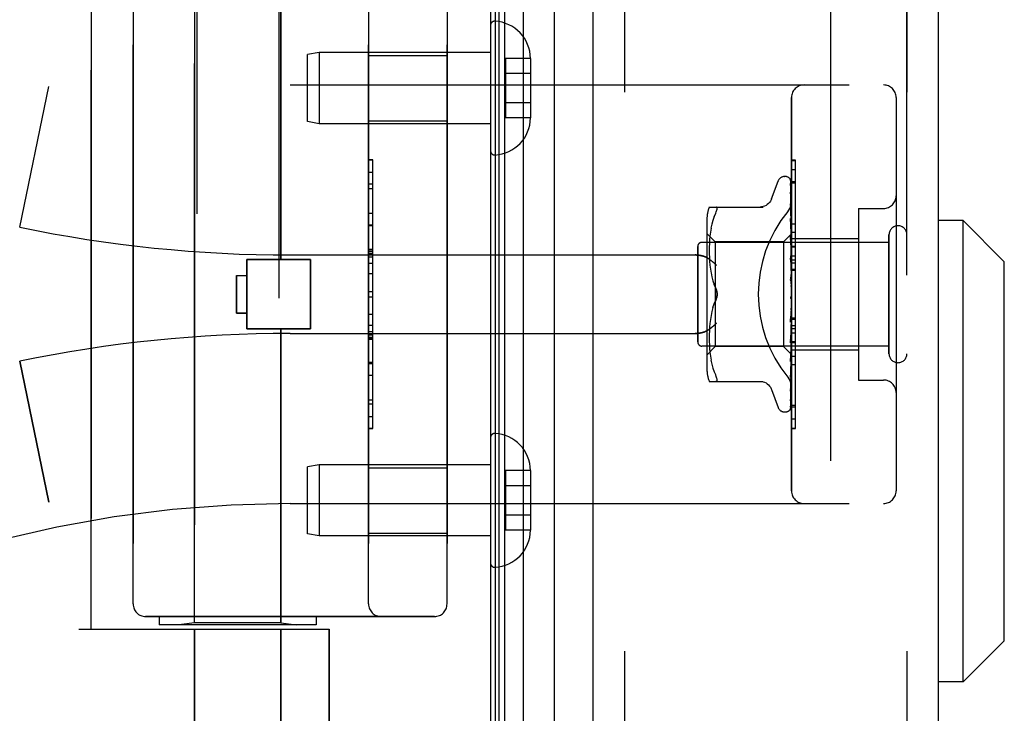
# Model space of a CAD drawing. Header units: inches. Extents: x 0 to 243, y 0 to 157.
# Tile 128 of 256: x 26.25 to 28.6, y 107.2 to 108.85. Entities that reach past the tile are written whole.
import ezdxf

# ---------------------------------------------------------------- set-up
doc = ezdxf.new("R2010")
doc.units = ezdxf.units.IN
doc.header["$LTSCALE"] = 13.357143
doc.header["$MEASUREMENT"] = 0
doc.linetypes.add('HIDDEN', pattern=[0.2, 0.1, -0.1])
doc.layers.get('0').update_dxf_attribs({"linetype": 'CONTINUOUS'})
for name, color, linetype in [('DEFAULT_2', 8, 'HIDDEN'), ('LEFTHAND_DOOR_ASSEMBLY', 7, 'CONTINUOUS'), ('RIGHTHAND_DOOR_ASSEMBLY', 7, 'CONTINUOUS')]:
    doc.layers.add(name, color=color, linetype=linetype)

msp = doc.modelspace()

# ---------------------------------------------------------------- linework, layer by layer
at = {"color": 3, "linetype": 'Continuous'}
msp.add_line((27.3737, 112.9674), (27.3737, 41.1754), dxfattribs=at)
at = {"layer": 'DEFAULT_2', "color": 8, "linetype": 'HIDDEN'}
msp.add_line((28.1862, 111.8059), (28.1862, 42.337), dxfattribs=at)
at = {"layer": 'LEFTHAND_DOOR_ASSEMBLY', "color": 7, "linetype": 'Continuous'}
for p, q in [((27.4514, 112.7368), (27.4514, 41.4061)), ((27.3856, 41.4241), (27.3856, 112.7187)), ((27.3944, 41.4218), (27.3944, 112.7211)), ((27.4081, 41.415), (27.4081, 112.7279)), ((27.5266, 41.4345), (27.5266, 112.7084)), ((28.5028, 108.3726), (28.4437, 108.3726)), ((28.5028, 107.2703), (28.5028, 108.3726)), ((28.6012, 108.2742), (28.5028, 108.3726)), ((28.6012, 107.3687), (28.6012, 108.2742)), ((28.6012, 107.3687), (28.5028, 107.2703)), ((28.5028, 107.2703), (28.4437, 107.2703))]:
    msp.add_line(p, q, dxfattribs=at)
at = {"layer": 'LEFTHAND_DOOR_ASSEMBLY', "color": 3, "linetype": 'Continuous'}
for p, q in [((27.6187, 41.4564), (27.6187, 112.6864)), ((28.4437, 41.4564), (28.4437, 112.6864))]:
    msp.add_line(p, q, dxfattribs=at)
at = {"layer": 'LEFTHAND_DOOR_ASSEMBLY', "color": 8, "linetype": 'HIDDEN'}
for p, q in [((27.6937, 112.6864), (27.6937, 41.4564)), ((28.3687, 41.4564), (28.3687, 112.6864)), ((26.6717, 109.7244), (26.6717, 106.8764)), ((26.8677, 109.523), (26.8677, 106.8764)), ((26.4197, 107.3964), (26.4197, 108.9964)), ((26.6667, 107.4117), (26.6667, 108.9812)), ((26.8727, 108.2794), (26.8727, 108.9812)), ((26.5197, 108.9364), (26.5197, 107.4564)), ((27.0822, 107.4564), (27.0822, 108.9364)), ((27.2697, 108.9364), (27.2697, 107.4564)), ((27.3737, 108.8388), (27.3737, 108.5391)), ((26.9646, 108.7739), (26.9362, 108.7689)), ((26.9362, 108.6089), (26.9362, 108.7689)), ((26.9646, 108.7739), (26.9646, 108.6039)), ((27.3737, 108.7739), (26.9646, 108.7739)), ((27.0822, 108.7669), (27.2697, 108.7669)), ((27.4092, 108.76), (27.4092, 108.6179)), ((27.4692, 108.76), (27.4092, 108.76)), ((27.4692, 108.76), (27.4692, 108.7589)), ((27.4692, 108.7589), (27.4692, 108.619)), ((27.4692, 108.7239), (27.4092, 108.7239)), ((26.2487, 108.3565), (26.3185, 108.6931)), ((26.8947, 108.6964), (28.3127, 108.6964)), ((28.0927, 107.7264), (28.0927, 108.6664)), ((28.3427, 108.6664), (28.3427, 107.7264)), ((27.4692, 108.6539), (27.4092, 108.6539)), ((27.4692, 108.6179), (27.4092, 108.6179)), ((27.4692, 108.619), (27.4692, 108.6179)), ((26.9646, 108.6039), (26.9362, 108.6089)), ((27.3737, 108.6039), (26.9646, 108.6039)), ((27.0822, 108.6109), (27.2697, 108.6109)), ((27.0922, 108.5174), (27.0822, 108.5174)), ((27.0822, 108.5172), (27.0922, 108.5172)), ((27.0922, 107.8755), (27.0922, 108.5174)), ((28.0762, 108.4777), (28.0771, 108.4777)), ((28.0927, 108.4942), (28.1027, 108.4942)), ((28.1027, 108.0835), (28.1027, 108.4942)), ((27.0922, 108.4591), (27.0822, 108.4591)), ((28.0452, 108.4244), (28.0606, 108.4667)), ((28.0901, 108.4681), (28.0919, 108.3392)), ((28.0901, 108.4589), (28.0919, 108.3342)), ((28.0901, 108.4571), (28.0919, 108.334)), ((28.0927, 108.4658), (28.1027, 108.4658)), ((27.0822, 108.4489), (27.0922, 108.4489)), ((28.09, 108.4406), (28.0901, 108.4401)), ((28.0901, 108.4401), (28.0919, 108.3241)), ((28.0901, 108.4373), (28.0919, 108.3238)), ((27.8962, 108.4048), (28.0254, 108.4048)), ((27.9116, 108.4048), (27.9129, 108.4046)), ((28.0901, 108.4127), (28.0901, 108.4126)), ((28.0908, 108.4066), (28.0901, 108.4127)), ((28.0901, 108.4126), (28.0919, 108.3093)), ((28.0901, 108.4085), (28.0901, 108.4088)), ((28.0901, 108.4087), (28.0919, 108.309)), ((28.0917, 108.3995), (28.0908, 108.4066)), ((27.0822, 108.3901), (27.0922, 108.3901)), ((27.908, 108.3818), (27.905, 108.3729)), ((27.908, 108.3817), (27.9116, 108.3902)), ((28.2527, 108.4014), (28.2527, 107.9914)), ((28.2527, 108.4014), (28.3127, 108.4014)), ((27.0922, 108.3598), (27.0822, 108.3598)), ((27.8907, 108.376), (27.8907, 108.0169)), ((27.9025, 108.3636), (27.9004, 108.354)), ((27.905, 108.3729), (27.9024, 108.3635)), ((28.0901, 108.3772), (28.0919, 108.2905)), ((28.0901, 108.3771), (28.0901, 108.3772)), ((28.0913, 108.3658), (28.0901, 108.3771)), ((28.0901, 108.3725), (28.0919, 108.2901)), ((28.0921, 108.3578), (28.0913, 108.3658)), ((28.0927, 108.3515), (28.0921, 108.3578)), ((27.9107, 108.3217), (27.8907, 108.3417)), ((27.8978, 108.3351), (27.8971, 108.3261)), ((27.8989, 108.3445), (27.8978, 108.3351)), ((27.9005, 108.354), (27.8989, 108.3444)), ((28.0927, 108.3407), (28.0737, 108.3217)), ((28.0901, 108.3353), (28.0919, 108.2683)), ((28.0901, 108.3351), (28.0901, 108.3353)), ((28.0917, 108.3181), (28.0901, 108.3351)), ((28.0919, 108.3392), (28.092, 108.3393)), ((28.0919, 108.3393), (28.092, 108.3393)), ((28.0919, 108.334), (28.092, 108.3342)), ((28.0919, 108.3342), (28.092, 108.334)), ((28.0927, 108.3372), (28.092, 108.3342)), ((28.0927, 108.332), (28.092, 108.334)), ((28.0927, 108.3445), (28.1027, 108.3445)), ((28.3257, 108.0544), (28.3257, 108.3384)), ((27.8687, 108.0824), (27.8687, 108.3104)), ((28.3257, 108.3204), (27.8787, 108.3204)), ((27.8963, 108.3092), (27.8962, 108.3008)), ((27.8966, 108.3176), (27.8963, 108.3091)), ((27.8971, 108.3262), (27.8966, 108.3175)), ((27.9107, 108.3217), (27.9107, 108.1964)), ((28.0737, 108.3217), (27.9107, 108.3217)), ((28.0737, 108.3217), (28.0737, 108.0712)), ((28.0901, 108.3299), (28.0919, 108.2678)), ((28.0927, 108.307), (28.0917, 108.3181)), ((28.0919, 108.3238), (28.092, 108.3241)), ((28.0919, 108.3241), (28.092, 108.3239)), ((28.0919, 108.309), (28.092, 108.3094)), ((28.0919, 108.3093), (28.092, 108.3091)), ((28.0927, 108.3286), (28.092, 108.3241)), ((28.0927, 108.3202), (28.092, 108.3239)), ((28.0927, 108.3153), (28.092, 108.3094)), ((28.0927, 108.304), (28.092, 108.3091)), ((28.0927, 108.3294), (28.2527, 108.3294)), ((26.8947, 108.2902), (27.8623, 108.2902)), ((27.0922, 108.3032), (27.0822, 108.3032)), ((27.0922, 108.3031), (27.0822, 108.3031)), ((27.0822, 108.3028), (27.0922, 108.3028)), ((27.8962, 108.301), (27.8963, 108.2924)), ((27.8963, 108.2926), (27.8966, 108.2838)), ((28.0901, 108.2881), (28.0901, 108.2883)), ((28.0901, 108.2883), (28.0919, 108.2434)), ((28.0901, 108.2881), (28.0927, 108.2585)), ((28.0919, 108.2901), (28.092, 108.2906)), ((28.0919, 108.2905), (28.092, 108.2902)), ((28.0927, 108.2976), (28.092, 108.2906)), ((28.0927, 108.2838), (28.092, 108.2902)), ((28.0927, 108.2884), (28.1027, 108.2884)), ((26.7917, 108.1134), (26.7917, 108.2794)), ((26.7917, 108.2794), (26.9437, 108.2794)), ((26.9437, 108.1134), (26.9437, 108.2794)), ((27.8966, 108.284), (27.8971, 108.2749)), ((27.8971, 108.2751), (27.8979, 108.2658)), ((27.8979, 108.266), (27.899, 108.2565)), ((28.0901, 108.2823), (28.0919, 108.2429)), ((28.0919, 108.2682), (28.092, 108.2684)), ((28.0919, 108.2683), (28.092, 108.268)), ((28.0919, 108.2678), (28.0919, 108.2682)), ((28.0927, 108.2764), (28.092, 108.2684)), ((28.0927, 108.2605), (28.092, 108.268)), ((28.0927, 108.2783), (28.1027, 108.2783)), ((28.0927, 108.2711), (28.1027, 108.2711)), ((26.7667, 108.2414), (26.7667, 108.1514)), ((26.7667, 108.2414), (26.7917, 108.2414)), ((27.0922, 108.2449), (27.0822, 108.2449)), ((27.899, 108.2566), (27.9005, 108.2471)), ((27.9005, 108.2472), (27.9024, 108.2377)), ((27.9024, 108.2378), (27.9049, 108.2285)), ((28.0901, 108.2378), (28.0927, 108.2079)), ((28.0919, 108.2429), (28.092, 108.2436)), ((28.0919, 108.2434), (28.092, 108.2431)), ((28.0927, 108.2522), (28.092, 108.2436)), ((28.0927, 108.2349), (28.092, 108.2431)), ((28.0927, 108.2561), (28.1027, 108.2561)), ((27.9049, 108.2285), (27.908, 108.2196)), ((27.9116, 108.211), (27.908, 108.2196)), ((28.0901, 108.2313), (28.0911, 108.2233)), ((28.0927, 108.226), (28.092, 108.2171)), ((27.0822, 108.2027), (27.0922, 108.2027)), ((27.9107, 108.1964), (27.9107, 108.0712)), ((28.092, 108.1911), (28.0912, 108.1902)), ((28.0919, 108.1911), (28.092, 108.1912)), ((28.0919, 108.191), (28.0919, 108.1911)), ((28.0927, 108.1987), (28.092, 108.1899)), ((28.0927, 108.1929), (28.0925, 108.1925)), ((27.9116, 108.1819), (27.908, 108.1733)), ((28.0927, 108.1805), (28.092, 108.1894)), ((28.0927, 108.1714), (28.092, 108.1629)), ((26.7667, 108.1514), (26.7917, 108.1514)), ((27.9005, 108.1458), (27.899, 108.1363)), ((27.9024, 108.1552), (27.9005, 108.1457)), ((27.9049, 108.1644), (27.9024, 108.1551)), ((28.0919, 108.1633), (28.0901, 108.1357)), ((28.0919, 108.1627), (28.0901, 108.1295)), ((28.0901, 108.1297), (28.0927, 108.1595)), ((28.0919, 108.1633), (28.092, 108.1624)), ((28.0919, 108.1627), (28.092, 108.1629)), ((28.0927, 108.1536), (28.092, 108.1624)), ((28.0927, 108.145), (28.092, 108.1371)), ((27.0822, 108.1226), (27.0922, 108.1226)), ((27.8979, 108.1271), (27.8971, 108.1178)), ((27.899, 108.1364), (27.8979, 108.1269)), ((28.0919, 108.1373), (28.0901, 108.0863)), ((28.0919, 108.1368), (28.0901, 108.0805)), ((28.0901, 108.1295), (28.0901, 108.1297)), ((28.0919, 108.1373), (28.092, 108.1366)), ((28.0919, 108.1368), (28.092, 108.1371)), ((28.0927, 108.1283), (28.092, 108.1366)), ((28.0927, 108.1204), (28.092, 108.1134)), ((28.0927, 108.1398), (28.1027, 108.1398)), ((26.7917, 108.1134), (26.9437, 108.1134)), ((26.8727, 107.4117), (26.8727, 108.1134)), ((26.8947, 108.1027), (27.8623, 108.1027)), ((27.0822, 108.107), (27.0922, 108.107)), ((27.0822, 108.0994), (27.0922, 108.0994)), ((27.8963, 108.1005), (27.8962, 108.0919)), ((27.8966, 108.1091), (27.8963, 108.1003)), ((27.8971, 108.118), (27.8966, 108.1089)), ((28.0919, 108.1136), (28.0901, 108.041)), ((28.0919, 108.1131), (28.0901, 108.0359)), ((28.0901, 108.0808), (28.0927, 108.1097)), ((28.0919, 108.1136), (28.092, 108.113)), ((28.0919, 108.1131), (28.092, 108.1134)), ((28.0927, 108.1055), (28.092, 108.113)), ((28.0927, 108.0986), (28.092, 108.0928)), ((27.0822, 108.094), (27.0922, 108.094)), ((27.0822, 108.0892), (27.0922, 108.0892)), ((27.8962, 108.0921), (27.8963, 108.0837)), ((27.8963, 108.0838), (27.8966, 108.0753)), ((27.8966, 108.0754), (27.8971, 108.0667)), ((28.0919, 108.0929), (28.0901, 108.0014)), ((28.0919, 108.0925), (28.0901, 107.9971)), ((28.0901, 108.0805), (28.0901, 108.0808)), ((28.0919, 108.0759), (28.0901, 107.9689)), ((28.0919, 108.0756), (28.0901, 107.9655)), ((28.0919, 108.0929), (28.092, 108.0924)), ((28.0919, 108.0925), (28.092, 108.0928)), ((28.0919, 108.0756), (28.092, 108.0759)), ((28.0919, 108.0759), (28.092, 108.0756)), ((28.0927, 108.0859), (28.092, 108.0924)), ((28.0927, 108.0803), (28.092, 108.0759)), ((28.0927, 108.0704), (28.092, 108.0756)), ((28.0927, 108.0835), (28.1027, 108.0835)), ((28.1027, 108.0831), (28.0927, 108.0831)), ((28.0927, 108.0815), (28.1027, 108.0815)), ((28.1027, 107.8758), (28.1027, 108.0831)), ((28.3257, 108.0724), (27.8787, 108.0724)), ((27.9107, 108.0712), (27.8907, 108.0512)), ((27.8971, 108.0668), (27.8978, 108.0578)), ((27.8978, 108.0578), (27.8989, 108.0484)), ((28.0737, 108.0712), (27.9107, 108.0712)), ((28.092, 108.053), (28.0737, 108.0712)), ((28.0919, 108.0634), (28.0901, 107.9446)), ((28.0919, 108.0632), (28.0901, 107.9423)), ((28.0919, 108.0556), (28.0901, 107.9282)), ((28.0917, 108.0523), (28.0927, 108.0631)), ((28.0919, 108.0634), (28.092, 108.0631)), ((28.0919, 108.0632), (28.092, 108.0633)), ((28.0919, 108.0555), (28.092, 108.0556)), ((28.0919, 108.0556), (28.092, 108.0555)), ((28.0927, 108.0522), (28.0919, 108.053)), ((28.0919, 108.053), (28.092, 108.053)), ((28.0927, 108.0662), (28.092, 108.0633)), ((28.0927, 108.0594), (28.092, 108.0631)), ((28.0927, 108.0534), (28.092, 108.0555)), ((28.0927, 108.0634), (28.2527, 108.0634)), ((26.2487, 108.0364), (26.3185, 107.6998)), ((27.0822, 108.0308), (27.0922, 108.0308)), ((27.8989, 108.0485), (27.9005, 108.0389)), ((27.9004, 108.0389), (27.9025, 108.0293)), ((27.9024, 108.0294), (27.905, 108.02)), ((28.0901, 108.0359), (28.0901, 108.0361)), ((28.1027, 108.028), (28.0927, 108.028)), ((27.905, 108.02), (27.908, 108.0111)), ((27.908, 108.0112), (27.9116, 108.0027)), ((28.0913, 108.0076), (28.0921, 108.0152)), ((28.0921, 108.0152), (28.0927, 108.0212)), ((27.8962, 107.9881), (28.0254, 107.9881)), ((27.9129, 107.9883), (27.9116, 107.9881)), ((28.0901, 107.9971), (28.0901, 107.9971)), ((28.2527, 107.9914), (28.3127, 107.9914)), ((28.0452, 107.9685), (28.0606, 107.9262)), ((28.0901, 107.9652), (28.0908, 107.9707)), ((28.0901, 107.9689), (28.0901, 107.9687)), ((28.0901, 107.9655), (28.0901, 107.9654)), ((28.0901, 107.9654), (28.0901, 107.9652)), ((28.0901, 107.9446), (28.09, 107.9438)), ((28.0901, 107.9423), (28.09, 107.9415)), ((28.0762, 107.9152), (28.0771, 107.9152)), ((28.0884, 107.9197), (28.0885, 107.9198)), ((28.0927, 107.9311), (28.1027, 107.9311)), ((27.0822, 107.9045), (27.0922, 107.9045)), ((27.0822, 107.8755), (27.0922, 107.8755)), ((28.0927, 107.8767), (28.1027, 107.8767)), ((28.0927, 107.8758), (28.1027, 107.8758)), ((27.3737, 107.8538), (27.3737, 107.5541)), ((26.9646, 107.7889), (26.9362, 107.7839)), ((26.9362, 107.6239), (26.9362, 107.7839)), ((26.9646, 107.7889), (26.9646, 107.6189)), ((27.3737, 107.7889), (26.9646, 107.7889)), ((27.0822, 107.7819), (27.2697, 107.7819)), ((27.4092, 107.775), (27.4092, 107.6329)), ((27.4692, 107.775), (27.4092, 107.775)), ((27.4692, 107.775), (27.4692, 107.7739)), ((27.4692, 107.7739), (27.4692, 107.634)), ((27.4692, 107.7389), (27.4092, 107.7389)), ((26.8947, 107.6964), (28.3127, 107.6964)), ((27.4692, 107.6689), (27.4092, 107.6689)), ((27.0822, 107.6259), (27.2697, 107.6259)), ((27.4692, 107.6329), (27.4092, 107.6329)), ((27.4692, 107.634), (27.4692, 107.6329)), ((26.9646, 107.6189), (26.9362, 107.6239)), ((27.3737, 107.6189), (26.9646, 107.6189)), ((27.2397, 107.4264), (26.5497, 107.4264)), ((26.5822, 107.4264), (26.5822, 107.4064)), ((26.9572, 107.4264), (26.9572, 107.4064)), ((26.3897, 107.3964), (26.9885, 107.3964)), ((26.9572, 107.4064), (26.5822, 107.4064)), ((26.6667, 107.4117), (26.6292, 107.4064)), ((26.8727, 107.4117), (26.6667, 107.4117)), ((26.6667, 107.3964), (26.6667, 106.8505)), ((26.8727, 107.4117), (26.9102, 107.4064)), ((26.8727, 107.3964), (26.8727, 106.8505)), ((26.9885, 107.3964), (26.9885, 106.8752))]:
    msp.add_line(p, q, dxfattribs=at)
for points in [[(28.0893, 108.4703), (28.0893, 108.4703), (28.0893, 108.4704), (28.0893, 108.4704), (28.0894, 108.4702), (28.0895, 108.4699), (28.0897, 108.4696), (28.0898, 108.4691), (28.09, 108.4685), (28.0901, 108.4679), (28.0901, 108.4675)], [(28.0927, 108.4642), (28.0926, 108.4644), (28.0924, 108.4651), (28.0921, 108.4658), (28.0918, 108.4664), (28.0915, 108.467), (28.0912, 108.4675), (28.0909, 108.468), (28.0906, 108.4685), (28.0903, 108.4689), (28.09, 108.4693), (28.0898, 108.4697), (28.0893, 108.4703)], [(28.0927, 108.461), (28.0923, 108.4626), (28.0919, 108.4643), (28.0914, 108.4658), (28.0909, 108.4673), (28.0904, 108.4686), (28.0898, 108.4699), (28.0894, 108.4708)], [(28.0894, 108.4708), (28.0895, 108.4705), (28.0898, 108.47), (28.0899, 108.4694), (28.09, 108.4687), (28.0901, 108.4681)], [(28.0899, 108.4583), (28.0899, 108.4583), (28.0898, 108.4585), (28.0898, 108.4585), (28.0899, 108.4584), (28.0899, 108.4582), (28.09, 108.4578), (28.0901, 108.4573), (28.0901, 108.4571)], [(28.0899, 108.46), (28.09, 108.4598), (28.0901, 108.4593), (28.0901, 108.4589)], [(28.0927, 108.4461), (28.0924, 108.4478), (28.092, 108.4501), (28.0916, 108.4523), (28.0912, 108.4545), (28.0907, 108.4566), (28.0903, 108.4586), (28.0899, 108.46)], [(28.0902, 108.4578), (28.09, 108.4581), (28.0899, 108.4583)], [(28.0927, 108.4525), (28.0926, 108.4528), (28.0924, 108.4534), (28.0921, 108.4541), (28.0918, 108.4547), (28.0915, 108.4553), (28.0912, 108.4559), (28.091, 108.4564), (28.0907, 108.4569), (28.0902, 108.4578)], [(28.0927, 108.4667), (28.0923, 108.4676), (28.092, 108.4685), (28.0919, 108.4686)], [(28.0927, 108.4223), (28.0925, 108.4242), (28.0921, 108.4271), (28.0917, 108.4301), (28.0913, 108.4329), (28.0908, 108.4358), (28.0904, 108.4386), (28.09, 108.4406)], [(28.0901, 108.4376), (28.09, 108.4377), (28.09, 108.4378), (28.09, 108.4377), (28.0901, 108.4375), (28.0901, 108.4373)], [(28.0907, 108.4363), (28.0904, 108.4368), (28.0902, 108.4372), (28.0901, 108.4375), (28.0901, 108.4376)], [(28.0927, 108.4316), (28.0925, 108.4321), (28.0922, 108.433), (28.0919, 108.4337), (28.0916, 108.4345), (28.0912, 108.4351), (28.0907, 108.4363)], [(27.9116, 108.3902), (27.9129, 108.393), (27.9139, 108.3954), (27.9145, 108.3975), (27.9149, 108.3993), (27.9151, 108.4009), (27.9149, 108.4022), (27.9145, 108.4033), (27.9139, 108.4041), (27.9129, 108.4046)], [(28.045, 108.424), (28.0442, 108.4221), (28.0425, 108.4188), (28.0404, 108.4158), (28.0379, 108.413), (28.035, 108.4106), (28.0319, 108.4085), (28.0285, 108.4069), (28.0249, 108.4057), (28.0213, 108.405), (28.0176, 108.4048)], [(28.0839, 108.3944), (28.0844, 108.395), (28.0849, 108.3956), (28.0853, 108.3962), (28.0858, 108.3969), (28.0862, 108.3975), (28.0866, 108.3982), (28.0871, 108.3988), (28.0875, 108.3995), (28.0879, 108.4002), (28.0883, 108.4009), (28.0886, 108.4017), (28.089, 108.4024), (28.0894, 108.4032), (28.0897, 108.4039), (28.09, 108.4047), (28.0903, 108.4054), (28.0906, 108.4062), (28.0909, 108.407), (28.0911, 108.4078), (28.0914, 108.4086), (28.0916, 108.4093), (28.0918, 108.4101), (28.092, 108.4109), (28.0921, 108.4117), (28.0923, 108.4125), (28.0924, 108.4133), (28.0925, 108.414), (28.0926, 108.4148), (28.0926, 108.4156), (28.0927, 108.4163), (28.0927, 108.4171), (28.0927, 108.4178)], [(28.0927, 108.4023), (28.0925, 108.403), (28.0921, 108.4038), (28.0918, 108.4047), (28.0914, 108.4054), (28.0911, 108.4061), (28.0908, 108.4068), (28.0905, 108.4074), (28.0903, 108.4079), (28.0902, 108.4084), (28.0901, 108.4085)], [(28.0927, 108.3904), (28.0925, 108.3925), (28.0917, 108.3995)], [(28.0912, 108.3691), (28.0909, 108.3698), (28.0906, 108.3704), (28.0904, 108.371), (28.0903, 108.3715), (28.0901, 108.372), (28.0901, 108.3723), (28.0901, 108.3725)], [(28.0927, 108.3656), (28.0925, 108.3661), (28.0922, 108.3669), (28.0919, 108.3676), (28.0912, 108.3691)], [(28.0927, 108.3403), (28.0924, 108.34), (28.0922, 108.3398), (28.0921, 108.3395), (28.092, 108.3394), (28.0919, 108.3393), (28.0919, 108.3393)], [(28.0927, 108.3397), (28.0924, 108.3395), (28.0922, 108.3393), (28.0921, 108.3392), (28.092, 108.3392), (28.0919, 108.3392), (28.0919, 108.3392)], [(28.0927, 108.3358), (28.0924, 108.3354), (28.0922, 108.335), (28.0921, 108.3347), (28.092, 108.3344), (28.0919, 108.3342), (28.0919, 108.3342)], [(28.0927, 108.3339), (28.0924, 108.3338), (28.0922, 108.3338), (28.0921, 108.3338), (28.092, 108.3339), (28.0919, 108.334)], [(28.0927, 108.3406), (28.0925, 108.3403), (28.0923, 108.34), (28.0921, 108.3397), (28.092, 108.3393)], [(28.0927, 108.3389), (28.0925, 108.339), (28.0923, 108.3391), (28.0921, 108.3392), (28.092, 108.3393)], [(28.092, 108.3245), (28.0913, 108.326), (28.091, 108.3267), (28.0907, 108.3274), (28.0904, 108.3281), (28.0902, 108.3287), (28.0901, 108.3293), (28.0901, 108.3297), (28.0901, 108.3299)], [(28.0927, 108.3262), (28.0924, 108.3257), (28.0922, 108.3252), (28.0921, 108.3248), (28.092, 108.3244), (28.0919, 108.3241), (28.0919, 108.3241)], [(28.0927, 108.3231), (28.0924, 108.3231), (28.0922, 108.3232), (28.0921, 108.3234), (28.092, 108.3236), (28.0919, 108.3238)], [(28.0927, 108.3119), (28.0924, 108.3113), (28.0922, 108.3108), (28.0921, 108.3103), (28.092, 108.3098), (28.0919, 108.3094), (28.0919, 108.3093)], [(28.0927, 108.3077), (28.0924, 108.3079), (28.0922, 108.3081), (28.0921, 108.3083), (28.092, 108.3087), (28.0919, 108.309)], [(28.0927, 108.3229), (28.0924, 108.3238), (28.092, 108.3245)], [(27.8623, 108.2902), (27.8636, 108.2902), (27.8648, 108.2902), (27.8661, 108.2901), (27.8674, 108.29), (27.8686, 108.2899), (27.8699, 108.2898), (27.8711, 108.2897), (27.8723, 108.2895), (27.8735, 108.2893), (27.8746, 108.2892), (27.8757, 108.2889), (27.8769, 108.2887), (27.8779, 108.2885), (27.879, 108.2882), (27.88, 108.288), (27.881, 108.2877), (27.882, 108.2874), (27.883, 108.2871), (27.8839, 108.2868), (27.8848, 108.2864), (27.8856, 108.2861), (27.8865, 108.2858), (27.8873, 108.2854), (27.8881, 108.2851), (27.8888, 108.2847), (27.8896, 108.2843), (27.8903, 108.284), (27.891, 108.2836), (27.8916, 108.2832), (27.8923, 108.2828)], [(28.0927, 108.2934), (28.0924, 108.2928), (28.0922, 108.2922), (28.0921, 108.2917), (28.092, 108.2912), (28.0919, 108.2907), (28.0919, 108.2905)], [(28.0927, 108.2884), (28.0924, 108.2886), (28.0922, 108.2889), (28.0921, 108.2893), (28.092, 108.2897), (28.0919, 108.2901)], [(27.9135, 108.2652), (27.913, 108.2658), (27.9125, 108.2663), (27.9119, 108.2669), (27.9114, 108.2675), (27.9108, 108.268), (27.9103, 108.2686), (27.9097, 108.2692), (27.9091, 108.2697), (27.9085, 108.2703), (27.9079, 108.2709), (27.9073, 108.2714), (27.9067, 108.272), (27.906, 108.2725), (27.9054, 108.2731), (27.9048, 108.2736), (27.9041, 108.2742), (27.9035, 108.2747), (27.9028, 108.2753), (27.9022, 108.2758), (27.9015, 108.2763), (27.9008, 108.2768), (27.9002, 108.2774), (27.8995, 108.2779), (27.8988, 108.2784), (27.8982, 108.2788), (27.8975, 108.2793), (27.8969, 108.2798), (27.8962, 108.2802), (27.8955, 108.2807), (27.8949, 108.2811), (27.8942, 108.2816), (27.8936, 108.282), (27.8929, 108.2824), (27.8923, 108.2828)], [(28.0927, 108.2758), (28.0926, 108.276), (28.0923, 108.2766), (28.092, 108.2772), (28.0917, 108.2778), (28.0914, 108.2784), (28.091, 108.279), (28.0907, 108.2797), (28.0905, 108.2804), (28.0903, 108.2811), (28.0901, 108.2818), (28.0901, 108.2824)], [(28.0927, 108.2714), (28.0924, 108.2708), (28.0922, 108.2702), (28.0921, 108.2696), (28.092, 108.269), (28.0919, 108.2685), (28.0919, 108.2683)], [(28.0927, 108.2657), (28.0925, 108.266), (28.0923, 108.2664), (28.0921, 108.2668), (28.092, 108.2672), (28.0919, 108.2677), (28.0919, 108.2678)], [(28.0927, 108.2468), (28.0924, 108.2462), (28.0922, 108.2455), (28.0921, 108.2449), (28.092, 108.2443), (28.0919, 108.2437), (28.0919, 108.2434)], [(28.0927, 108.2405), (28.0924, 108.2409), (28.0922, 108.2414), (28.0921, 108.2419), (28.092, 108.2425), (28.0919, 108.2429)], [(28.0927, 108.226), (28.0926, 108.2262), (28.0924, 108.2266), (28.0921, 108.2269), (28.0919, 108.2273), (28.0916, 108.2277), (28.0913, 108.2281), (28.0911, 108.2286), (28.0908, 108.2291), (28.0905, 108.2297), (28.0903, 108.2303), (28.0902, 108.231), (28.0901, 108.2314)], [(28.0911, 108.2233), (28.0917, 108.2181), (28.092, 108.2159)], [(28.0927, 108.2203), (28.0924, 108.2197), (28.0922, 108.2191), (28.0921, 108.2185), (28.092, 108.2178), (28.0919, 108.2172), (28.092, 108.2166)], [(28.092, 108.2159), (28.0919, 108.2165), (28.092, 108.2171)], [(28.0927, 108.2137), (28.0924, 108.2142), (28.0922, 108.2147), (28.0921, 108.2153), (28.092, 108.2159)], [(27.9151, 108.1964), (27.915, 108.1988), (27.9147, 108.2013), (27.9142, 108.2038), (27.9135, 108.2062), (27.9127, 108.2087), (27.9116, 108.211)], [(27.9116, 108.211), (27.9122, 108.2098), (27.9127, 108.2085), (27.9133, 108.2071), (27.9137, 108.2056)], [(27.9116, 108.1819), (27.9127, 108.1842), (27.9135, 108.1867), (27.9142, 108.1892), (27.9147, 108.1916), (27.915, 108.1941), (27.9151, 108.1964)], [(27.9141, 108.2041), (27.9145, 108.2026), (27.9147, 108.201), (27.9149, 108.1995), (27.915, 108.1979), (27.9151, 108.1964)], [(27.9151, 108.1964), (27.915, 108.1945), (27.9148, 108.1926), (27.9145, 108.1907), (27.9141, 108.1888)], [(28.0925, 108.1925), (28.0923, 108.1921), (28.0921, 108.1917), (28.0919, 108.1913), (28.0916, 108.1909), (28.0914, 108.1905), (28.0912, 108.1902)], [(28.0912, 108.1902), (28.0912, 108.1902), (28.0913, 108.1904), (28.0914, 108.1905), (28.0915, 108.1906), (28.0915, 108.1906), (28.0916, 108.1907), (28.0917, 108.1908), (28.0917, 108.1909), (28.0918, 108.1909), (28.0918, 108.191), (28.0919, 108.191)], [(28.0925, 108.1925), (28.0924, 108.1924), (28.0922, 108.1918), (28.0921, 108.1912), (28.092, 108.1906), (28.0919, 108.19), (28.092, 108.1894)], [(28.092, 108.1912), (28.0921, 108.1913), (28.0922, 108.1914), (28.0923, 108.1915), (28.0924, 108.1916), (28.0925, 108.1918), (28.0926, 108.192), (28.0927, 108.1921)], [(27.9049, 108.1644), (27.908, 108.1733), (27.9116, 108.1819)], [(27.9136, 108.1869), (27.913, 108.1851), (27.9124, 108.1835), (27.9116, 108.1819)], [(28.0912, 108.1902), (28.091, 108.1898), (28.0907, 108.1894), (28.0905, 108.189), (28.0903, 108.1884), (28.0902, 108.1879), (28.0901, 108.1873), (28.0901, 108.1867), (28.0901, 108.1861)], [(28.0927, 108.1863), (28.0924, 108.1868), (28.0922, 108.1874), (28.0921, 108.188), (28.092, 108.1887), (28.0919, 108.1893), (28.092, 108.1899)], [(28.0927, 108.1657), (28.0924, 108.1652), (28.0922, 108.1647), (28.0921, 108.1641), (28.092, 108.1636), (28.0919, 108.1633)], [(28.0927, 108.1592), (28.0924, 108.1598), (28.0922, 108.1604), (28.0921, 108.1611), (28.092, 108.1617), (28.0919, 108.1623), (28.0919, 108.1627)], [(27.8923, 108.1101), (27.8929, 108.1105), (27.8936, 108.1109), (27.8942, 108.1113), (27.8949, 108.1118), (27.8955, 108.1122), (27.8962, 108.1127), (27.8969, 108.1131), (27.8975, 108.1136), (27.8982, 108.1141), (27.8988, 108.1145), (27.8995, 108.115), (27.9002, 108.1155), (27.9008, 108.1161), (27.9015, 108.1166), (27.9022, 108.1171), (27.9028, 108.1176), (27.9035, 108.1182), (27.9041, 108.1187), (27.9048, 108.1192), (27.9054, 108.1198), (27.906, 108.1204), (27.9067, 108.1209), (27.9073, 108.1215), (27.9079, 108.122), (27.9085, 108.1226), (27.9091, 108.1232), (27.9097, 108.1237), (27.9103, 108.1243), (27.9108, 108.1249), (27.9114, 108.1254), (27.9119, 108.126), (27.9125, 108.1266), (27.913, 108.1271), (27.9135, 108.1277)], [(28.0901, 108.1356), (28.0901, 108.1358), (28.0902, 108.1364), (28.0903, 108.1371), (28.0906, 108.1377), (28.0908, 108.1384), (28.0911, 108.139), (28.0914, 108.1395), (28.0917, 108.14), (28.0923, 108.141)], [(28.0927, 108.1396), (28.0924, 108.1392), (28.0922, 108.1387), (28.0921, 108.1382), (28.092, 108.1377), (28.0919, 108.1373)], [(28.0927, 108.1335), (28.0924, 108.1341), (28.0922, 108.1347), (28.0921, 108.1354), (28.092, 108.136), (28.0919, 108.1365), (28.0919, 108.1368)], [(28.0923, 108.141), (28.0926, 108.1415), (28.0927, 108.1418)], [(27.8923, 108.1101), (27.8916, 108.1097), (27.891, 108.1093), (27.8903, 108.1089), (27.8896, 108.1086), (27.8888, 108.1082), (27.8881, 108.1078), (27.8873, 108.1075), (27.8865, 108.1071), (27.8856, 108.1068), (27.8848, 108.1065), (27.8839, 108.1061), (27.883, 108.1058), (27.882, 108.1055), (27.881, 108.1052), (27.88, 108.1049), (27.879, 108.1047), (27.8779, 108.1044), (27.8769, 108.1042), (27.8757, 108.104), (27.8746, 108.1037), (27.8735, 108.1036), (27.8723, 108.1034), (27.8711, 108.1032), (27.8699, 108.1031), (27.8686, 108.103), (27.8674, 108.1029), (27.8661, 108.1028), (27.8648, 108.1027), (27.8636, 108.1027), (27.8623, 108.1027)], [(28.0927, 108.1155), (28.0924, 108.1152), (28.0922, 108.1149), (28.0921, 108.1144), (28.092, 108.114), (28.0919, 108.1136)], [(28.0927, 108.1101), (28.0924, 108.1107), (28.0922, 108.1113), (28.0921, 108.1119), (28.092, 108.1124), (28.0919, 108.1129), (28.0919, 108.1131)], [(28.0901, 108.0863), (28.0901, 108.0864), (28.0901, 108.0869), (28.0903, 108.0876), (28.0905, 108.0883), (28.0908, 108.089), (28.0911, 108.0897), (28.0914, 108.0904)], [(28.0914, 108.0904), (28.0921, 108.0918), (28.0924, 108.0924), (28.0927, 108.0931)], [(28.0927, 108.0944), (28.0924, 108.0942), (28.0922, 108.0939), (28.0921, 108.0936), (28.092, 108.0933), (28.0919, 108.0929)], [(28.0927, 108.0898), (28.0924, 108.0904), (28.0922, 108.0909), (28.0921, 108.0914), (28.092, 108.0919), (28.0919, 108.0924), (28.0919, 108.0925)], [(28.0927, 108.0769), (28.0924, 108.0769), (28.0922, 108.0767), (28.0921, 108.0765), (28.092, 108.0763), (28.0919, 108.0759)], [(28.0927, 108.0733), (28.0924, 108.0739), (28.0922, 108.0743), (28.0921, 108.0748), (28.092, 108.0752), (28.0919, 108.0756), (28.0919, 108.0756)], [(28.0919, 108.053), (28.0901, 107.9238), (28.0901, 107.9234), (28.09, 107.9231), (28.0899, 107.9227), (28.0899, 107.9223), (28.0897, 107.922), (28.0896, 107.9216), (28.0895, 107.9213), (28.0893, 107.921), (28.0892, 107.9207), (28.089, 107.9205), (28.0888, 107.9202), (28.0887, 107.92), (28.0885, 107.9199), (28.0884, 107.9198), (28.0884, 107.9197), (28.0884, 107.9197)], [(28.0901, 108.0361), (28.0904, 108.0393), (28.0917, 108.0523)], [(28.0927, 108.0638), (28.0924, 108.0638), (28.0922, 108.0638), (28.0921, 108.0637), (28.092, 108.0636), (28.0919, 108.0634)], [(28.0927, 108.0613), (28.0924, 108.0618), (28.0922, 108.0622), (28.0921, 108.0626), (28.092, 108.0629), (28.0919, 108.0631), (28.0919, 108.0632)], [(28.0927, 108.0555), (28.0924, 108.0556), (28.0922, 108.0557), (28.0921, 108.0558), (28.092, 108.0557), (28.0919, 108.0556)], [(28.0927, 108.0542), (28.0924, 108.0546), (28.0922, 108.0549), (28.0921, 108.0552), (28.092, 108.0554), (28.0919, 108.0555), (28.0919, 108.0555)], [(28.0927, 108.0568), (28.0925, 108.0565), (28.0923, 108.0561), (28.0921, 108.0559), (28.092, 108.0556)], [(28.0927, 108.0525), (28.0925, 108.0526), (28.0923, 108.0527), (28.0921, 108.0528), (28.092, 108.053)], [(28.0901, 108.041), (28.0901, 108.0413), (28.0902, 108.0418), (28.0903, 108.0424), (28.0906, 108.0431), (28.0909, 108.0438), (28.0912, 108.0445)], [(28.0912, 108.0445), (28.0919, 108.0461), (28.0923, 108.047), (28.0927, 108.0478), (28.0927, 108.048)], [(27.9129, 107.9883), (27.9139, 107.9888), (27.9145, 107.9896), (27.9149, 107.9907), (27.9151, 107.992), (27.9149, 107.9936), (27.9145, 107.9954), (27.9139, 107.9975), (27.9129, 107.9999), (27.9116, 108.0027)], [(28.0901, 108.0014), (28.0901, 108.0015), (28.0901, 108.0017), (28.0902, 108.0021), (28.0904, 108.0026), (28.0906, 108.0031), (28.0909, 108.0038), (28.0912, 108.0044), (28.0915, 108.0052), (28.0918, 108.0059), (28.0922, 108.0067), (28.0925, 108.0076), (28.0927, 108.0081)], [(28.0901, 107.9971), (28.0904, 107.9999), (28.0913, 108.0076)], [(28.0176, 107.9881), (28.0213, 107.9879), (28.0249, 107.9872), (28.0285, 107.986), (28.0319, 107.9844), (28.035, 107.9823), (28.0379, 107.9799), (28.0404, 107.9771), (28.0425, 107.9741), (28.0442, 107.9708), (28.045, 107.9689)], [(28.0927, 107.9751), (28.0927, 107.9758), (28.0927, 107.9766), (28.0926, 107.9773), (28.0926, 107.9781), (28.0925, 107.9789), (28.0924, 107.9796), (28.0923, 107.9804), (28.0921, 107.9812), (28.092, 107.982), (28.0918, 107.9828), (28.0916, 107.9836), (28.0914, 107.9843), (28.0911, 107.9851), (28.0909, 107.9859), (28.0906, 107.9867), (28.0903, 107.9875), (28.09, 107.9882), (28.0897, 107.989), (28.0894, 107.9897), (28.089, 107.9905), (28.0886, 107.9912), (28.0883, 107.9919), (28.0879, 107.9927), (28.0875, 107.9934), (28.0871, 107.9941), (28.0866, 107.9947), (28.0862, 107.9954), (28.0858, 107.996), (28.0853, 107.9967), (28.0849, 107.9973), (28.0844, 107.9979), (28.0839, 107.9985)], [(28.0908, 107.9707), (28.0913, 107.9739), (28.0917, 107.9771), (28.0921, 107.9804), (28.0925, 107.9836), (28.0927, 107.9856)], [(28.09, 107.9415), (28.0903, 107.9432), (28.0908, 107.9456), (28.0912, 107.9481), (28.0917, 107.9506), (28.0921, 107.9532), (28.0925, 107.9558), (28.0927, 107.9576)], [(28.0901, 107.9687), (28.0901, 107.9687), (28.0901, 107.9689), (28.0903, 107.9692), (28.0904, 107.9697), (28.0907, 107.9702), (28.091, 107.9708), (28.0913, 107.9715), (28.0916, 107.9722), (28.092, 107.973), (28.0923, 107.9738), (28.0926, 107.9747), (28.0927, 107.9749)], [(28.0898, 107.9265), (28.0901, 107.9276), (28.0906, 107.9292), (28.0911, 107.9309), (28.0916, 107.9327), (28.092, 107.9346), (28.0924, 107.9366), (28.0927, 107.9382)], [(28.09, 107.9438), (28.09, 107.9437), (28.0899, 107.9437), (28.09, 107.9438), (28.0901, 107.944), (28.0902, 107.9443), (28.0904, 107.9447), (28.091, 107.9457)], [(28.0904, 107.9286), (28.0907, 107.929), (28.091, 107.9296), (28.0913, 107.9301), (28.0916, 107.9307), (28.0919, 107.9314), (28.0922, 107.932), (28.0925, 107.9328), (28.0927, 107.9333)], [(28.091, 107.9457), (28.0913, 107.9463), (28.0916, 107.947), (28.0919, 107.9476), (28.0922, 107.9483), (28.0925, 107.949), (28.0927, 107.9497)], [(28.0883, 107.9195), (28.0891, 107.9204), (28.09, 107.9215), (28.0907, 107.9227), (28.0913, 107.9238), (28.0918, 107.9251), (28.0923, 107.9264), (28.0927, 107.9279)], [(28.0885, 107.9198), (28.0886, 107.9199), (28.0887, 107.9201)], [(28.0887, 107.9201), (28.0889, 107.9202), (28.089, 107.9203), (28.0891, 107.9205), (28.0893, 107.9206), (28.0894, 107.9208), (28.0896, 107.921), (28.0898, 107.9212), (28.0899, 107.9214), (28.0901, 107.9216), (28.0903, 107.9219), (28.0905, 107.9221), (28.0906, 107.9224), (28.0908, 107.9226), (28.091, 107.9229), (28.0912, 107.9232), (28.0913, 107.9235), (28.0915, 107.9238), (28.0917, 107.9241), (28.0919, 107.9244), (28.092, 107.9248), (28.0922, 107.9251), (28.0923, 107.9254), (28.0925, 107.9258), (28.0926, 107.9262), (28.0927, 107.9264)], [(28.0901, 107.9294), (28.0901, 107.929), (28.09, 107.9285), (28.0899, 107.928), (28.0898, 107.9276), (28.0897, 107.9274), (28.0896, 107.9274)], [(28.0896, 107.9274), (28.0896, 107.9273), (28.0896, 107.9274), (28.0897, 107.9275), (28.0899, 107.9278), (28.0904, 107.9286)], [(28.0901, 107.9282), (28.09, 107.9276), (28.0899, 107.9271), (28.0898, 107.9266), (28.0898, 107.9265)]]:
    msp.add_lwpolyline(points, dxfattribs=at)
for centre, radius, start, end in [((26.8947, 111.4716), 2.7751, 223.8884, 270), ((27.3837, 108.8388), 0.01, 86.7754, 180), ((27.3792, 108.7589), 0.09, 0.672, 86.7754), ((28.1227, 108.6664), 0.03, 90, 180), ((28.3127, 108.6664), 0.03, 0, 90), ((27.3792, 108.6189), 0.09, 273.2246, 359.328), ((27.3837, 108.5391), 0.01, 180, 273.2246), ((28.0762, 108.461), 0.0167, 90, 160), ((28.0771, 108.461), 0.0167, 27.1488, 90), ((28.3127, 108.4314), 0.03, 270, 360), ((27.9683, 108.376), 0.0776, 157.9239, 180), ((26.8947, 111.4716), 3.1814, 258.2843, 270), ((28.3472, 108.3384), 0.0215, 360, 180), ((27.8787, 108.3104), 0.01, 90, 180), ((26.8947, 104.9213), 3.1814, 90, 101.7157), ((27.8787, 108.0824), 0.01, 180, 270), ((28.3472, 108.0544), 0.0215, 180, 0), ((27.9683, 108.0169), 0.0776, 180, 202.0761), ((28.3127, 107.9614), 0.03, 0, 90), ((28.0762, 107.9319), 0.0167, 200, 270), ((28.0771, 107.9319), 0.0167, 270, 312.2353), ((27.3837, 107.8538), 0.01, 86.7754, 180), ((27.3792, 107.7739), 0.09, 0.672, 86.7754), ((28.1227, 107.7264), 0.03, 180, 270), ((28.3127, 107.7264), 0.03, 270, 360), ((26.8947, 104.9213), 2.7751, 90, 136.1116), ((27.3792, 107.6339), 0.09, 273.2246, 359.328), ((27.3837, 107.5541), 0.01, 180, 273.2246), ((26.5497, 107.4564), 0.03, 180, 270), ((27.1122, 107.4564), 0.03, 180, 270), ((27.2397, 107.4564), 0.03, 270, 360)]:
    msp.add_arc(centre, radius, start, end, dxfattribs=at)
msp.add_ellipse((28.3257, 108.1964), major_axis=(0, 0.3125), ratio=1, start_param=0.884689, end_param=2.256904, dxfattribs=at)
at = {"layer": 'RIGHTHAND_DOOR_ASSEMBLY', "color": 8, "linetype": 'HIDDEN'}
for p, q in [((27.6937, 112.6864), (27.6937, 41.4564)), ((28.3687, 112.6864), (28.3687, 41.4564)), ((26.4197, 108.9964), (26.4197, 107.3964)), ((26.6667, 108.9812), (26.6667, 107.4117)), ((26.8727, 108.9812), (26.8727, 108.2794)), ((26.5197, 107.4564), (26.5197, 108.9364)), ((27.0822, 108.9364), (27.0822, 107.4564)), ((27.2697, 107.4564), (27.2697, 108.9364)), ((27.0822, 108.7669), (27.2697, 108.7669)), ((26.2487, 108.3565), (26.3185, 108.6931)), ((26.8947, 108.6964), (28.3127, 108.6964)), ((28.0927, 108.6664), (28.0927, 107.7264)), ((28.3427, 108.6664), (28.3427, 107.7264)), ((27.0822, 108.6109), (27.2697, 108.6109)), ((27.0822, 108.5174), (27.0922, 108.5174)), ((27.0922, 107.8755), (27.0922, 108.5174)), ((28.1027, 108.5171), (28.0927, 108.5171)), ((28.0927, 108.5162), (28.1027, 108.5162)), ((28.1027, 108.3098), (28.1027, 108.5171)), ((27.0822, 108.4884), (27.0922, 108.4884)), ((28.1027, 108.4618), (28.0927, 108.4618)), ((28.2527, 108.4014), (28.2527, 107.9914)), ((28.2527, 108.4014), (28.3127, 108.4014)), ((27.0822, 108.3621), (27.0922, 108.3621)), ((28.0927, 108.3649), (28.1027, 108.3649)), ((28.3257, 108.3384), (28.3257, 108.0544)), ((27.8687, 108.3104), (27.8687, 108.0824)), ((28.3257, 108.3204), (27.8787, 108.3204)), ((28.0927, 108.3294), (28.2527, 108.3294)), ((28.0927, 108.3114), (28.1027, 108.3114)), ((28.0927, 108.3098), (28.1027, 108.3098)), ((28.1027, 108.3094), (28.0927, 108.3094)), ((28.1027, 107.8987), (28.1027, 108.3094)), ((26.8947, 108.2902), (27.8623, 108.2902)), ((27.0822, 108.3037), (27.0922, 108.3037)), ((27.0822, 108.2989), (27.0922, 108.2989)), ((27.0822, 108.2935), (27.0922, 108.2935)), ((27.0822, 108.2859), (27.0922, 108.2859)), ((26.7917, 108.2794), (26.7917, 108.1134)), ((26.9437, 108.2794), (26.7917, 108.2794)), ((26.9437, 108.2794), (26.9437, 108.1134)), ((27.0822, 108.2703), (27.0922, 108.2703)), ((26.7667, 108.1514), (26.7667, 108.2414)), ((26.7667, 108.2414), (26.7917, 108.2414)), ((28.1027, 108.2531), (28.0927, 108.2531)), ((27.0822, 108.1902), (27.0922, 108.1902)), ((26.7917, 108.1514), (26.7667, 108.1514)), ((27.0922, 108.148), (27.0822, 108.148)), ((28.0927, 108.1368), (28.1027, 108.1368)), ((28.0927, 108.1218), (28.1027, 108.1218)), ((26.9437, 108.1134), (26.7917, 108.1134)), ((26.8727, 108.1134), (26.8727, 107.4117)), ((26.8947, 108.1027), (27.8623, 108.1027)), ((28.0927, 108.1146), (28.1027, 108.1146)), ((28.0927, 108.1045), (28.1027, 108.1045)), ((27.0822, 108.0901), (27.0922, 108.0901)), ((27.0922, 108.0898), (27.0822, 108.0898)), ((27.0922, 108.0897), (27.0822, 108.0897)), ((28.3257, 108.0724), (27.8787, 108.0724)), ((28.0927, 108.0634), (28.2527, 108.0634)), ((26.3185, 107.6998), (26.2487, 108.0364)), ((27.0922, 108.0331), (27.0822, 108.0331)), ((28.0927, 108.0484), (28.1027, 108.0484)), ((27.0822, 108.0028), (27.0922, 108.0028)), ((28.2527, 107.9914), (28.3127, 107.9914)), ((27.0822, 107.944), (27.0922, 107.944)), ((27.0922, 107.9338), (27.0822, 107.9338)), ((28.0927, 107.9271), (28.1027, 107.9271)), ((28.0927, 107.8987), (28.1027, 107.8987)), ((27.0822, 107.8757), (27.0922, 107.8757)), ((27.0922, 107.8755), (27.0822, 107.8755)), ((27.0822, 107.7819), (27.2697, 107.7819)), ((26.8947, 107.6964), (28.3127, 107.6964)), ((27.0822, 107.6259), (27.2697, 107.6259)), ((26.5497, 107.4264), (27.2397, 107.4264)), ((26.5822, 107.4264), (26.5822, 107.4064)), ((26.9572, 107.4264), (26.9572, 107.4064)), ((26.3897, 107.3964), (26.9885, 107.3964)), ((26.9572, 107.4064), (26.5822, 107.4064)), ((26.6667, 107.4117), (26.6292, 107.4064)), ((26.8727, 107.4117), (26.6667, 107.4117)), ((26.6667, 106.8505), (26.6667, 107.3964)), ((26.8727, 107.4117), (26.9102, 107.4064)), ((26.8727, 106.8505), (26.8727, 107.3964)), ((26.9885, 106.8752), (26.9885, 107.3964))]:
    msp.add_line(p, q, dxfattribs=at)
for points in [[(28.0927, 108.4178), (28.0927, 108.4171), (28.0927, 108.4163), (28.0926, 108.4156), (28.0926, 108.4148), (28.0925, 108.414), (28.0924, 108.4133), (28.0923, 108.4125), (28.0921, 108.4117), (28.092, 108.4109), (28.0918, 108.4101), (28.0916, 108.4093), (28.0914, 108.4086), (28.0911, 108.4078), (28.0909, 108.407), (28.0906, 108.4062), (28.0903, 108.4054), (28.09, 108.4047), (28.0897, 108.4039), (28.0894, 108.4032), (28.089, 108.4024), (28.0886, 108.4017), (28.0883, 108.4009), (28.0879, 108.4002), (28.0875, 108.3995), (28.0871, 108.3988), (28.0866, 108.3982), (28.0862, 108.3975), (28.0858, 108.3969), (28.0853, 108.3962), (28.0849, 108.3956), (28.0844, 108.395), (28.0839, 108.3944)], [(27.8923, 108.2828), (27.8916, 108.2832), (27.891, 108.2836), (27.8903, 108.284), (27.8896, 108.2843), (27.8888, 108.2847), (27.8881, 108.2851), (27.8873, 108.2854), (27.8865, 108.2858), (27.8856, 108.2861), (27.8848, 108.2864), (27.8839, 108.2868), (27.883, 108.2871), (27.882, 108.2874), (27.881, 108.2877), (27.88, 108.288), (27.879, 108.2882), (27.8779, 108.2885), (27.8769, 108.2887), (27.8757, 108.2889), (27.8746, 108.2892), (27.8735, 108.2893), (27.8723, 108.2895), (27.8711, 108.2897), (27.8699, 108.2898), (27.8686, 108.2899), (27.8674, 108.29), (27.8661, 108.2901), (27.8648, 108.2902), (27.8636, 108.2902), (27.8623, 108.2902)], [(27.8923, 108.2828), (27.8929, 108.2824), (27.8936, 108.282), (27.8942, 108.2816), (27.8949, 108.2811), (27.8955, 108.2807), (27.8962, 108.2802), (27.8969, 108.2798), (27.8975, 108.2793), (27.8982, 108.2788), (27.8988, 108.2784), (27.8995, 108.2779), (27.9002, 108.2774), (27.9008, 108.2768), (27.9015, 108.2763), (27.9022, 108.2758), (27.9028, 108.2753), (27.9035, 108.2747), (27.9041, 108.2742), (27.9048, 108.2736), (27.9054, 108.2731), (27.906, 108.2725), (27.9067, 108.272), (27.9073, 108.2714), (27.9079, 108.2709), (27.9085, 108.2703), (27.9091, 108.2697), (27.9097, 108.2692), (27.9103, 108.2686), (27.9108, 108.268), (27.9114, 108.2675), (27.9119, 108.2669), (27.9125, 108.2663), (27.913, 108.2658), (27.9135, 108.2652)], [(27.9135, 108.1277), (27.913, 108.1271), (27.9125, 108.1266), (27.9119, 108.126), (27.9114, 108.1254), (27.9108, 108.1249), (27.9103, 108.1243), (27.9097, 108.1237), (27.9091, 108.1232), (27.9085, 108.1226), (27.9079, 108.122), (27.9073, 108.1215), (27.9067, 108.1209), (27.906, 108.1204), (27.9054, 108.1198), (27.9048, 108.1192), (27.9041, 108.1187), (27.9035, 108.1182), (27.9028, 108.1176), (27.9022, 108.1171), (27.9015, 108.1166), (27.9008, 108.1161), (27.9002, 108.1155), (27.8995, 108.115), (27.8988, 108.1145), (27.8982, 108.1141), (27.8975, 108.1136), (27.8969, 108.1131), (27.8962, 108.1127), (27.8955, 108.1122), (27.8949, 108.1118), (27.8942, 108.1113), (27.8936, 108.1109), (27.8929, 108.1105), (27.8923, 108.1101)], [(27.8623, 108.1027), (27.8636, 108.1027), (27.8648, 108.1027), (27.8661, 108.1028), (27.8674, 108.1029), (27.8686, 108.103), (27.8699, 108.1031), (27.8711, 108.1032), (27.8723, 108.1034), (27.8735, 108.1036), (27.8746, 108.1037), (27.8757, 108.104), (27.8769, 108.1042), (27.8779, 108.1044), (27.879, 108.1047), (27.88, 108.1049), (27.881, 108.1052), (27.882, 108.1055), (27.883, 108.1058), (27.8839, 108.1061), (27.8848, 108.1065), (27.8856, 108.1068), (27.8865, 108.1071), (27.8873, 108.1075), (27.8881, 108.1078), (27.8888, 108.1082), (27.8896, 108.1086), (27.8903, 108.1089), (27.891, 108.1093), (27.8916, 108.1097), (27.8923, 108.1101)], [(28.0839, 107.9985), (28.0844, 107.9979), (28.0849, 107.9973), (28.0853, 107.9967), (28.0858, 107.996), (28.0862, 107.9954), (28.0866, 107.9947), (28.0871, 107.9941), (28.0875, 107.9934), (28.0879, 107.9927), (28.0883, 107.9919), (28.0886, 107.9912), (28.089, 107.9905), (28.0894, 107.9897), (28.0897, 107.989), (28.09, 107.9882), (28.0903, 107.9875), (28.0906, 107.9867), (28.0909, 107.9859), (28.0911, 107.9851), (28.0914, 107.9843), (28.0916, 107.9836), (28.0918, 107.9828), (28.092, 107.982), (28.0921, 107.9812), (28.0923, 107.9804), (28.0924, 107.9796), (28.0925, 107.9789), (28.0926, 107.9781), (28.0926, 107.9773), (28.0927, 107.9766), (28.0927, 107.9758), (28.0927, 107.9751)]]:
    msp.add_lwpolyline(points, dxfattribs=at)
for centre, radius, start, end in [((26.8947, 111.4716), 2.7751, 223.8884, 270), ((28.1227, 108.6664), 0.03, 90, 180), ((28.3127, 108.6664), 0.03, 0, 90), ((28.3127, 108.4314), 0.03, 270, 360), ((26.8947, 111.4716), 3.1814, 258.2843, 270), ((28.3472, 108.3384), 0.0215, 0, 180), ((27.8787, 108.3104), 0.01, 90, 180), ((26.8947, 104.9213), 3.1814, 90, 101.7157), ((27.8787, 108.0824), 0.01, 180, 270), ((28.3472, 108.0544), 0.0215, 180, 360), ((28.3127, 107.9614), 0.03, 0, 90), ((28.1227, 107.7264), 0.03, 180, 270), ((28.3127, 107.7264), 0.03, 270, 360), ((26.8947, 104.9213), 2.7751, 90, 136.1116), ((26.5497, 107.4564), 0.03, 180, 270), ((27.1122, 107.4564), 0.03, 180, 270), ((27.2397, 107.4564), 0.03, 270, 360)]:
    msp.add_arc(centre, radius, start, end, dxfattribs=at)
msp.add_ellipse((28.3257, 108.1964), major_axis=(0, 0.3125), ratio=1, start_param=0.884689, end_param=2.256904, dxfattribs=at)

doc.saveas('drawing.dxf')
